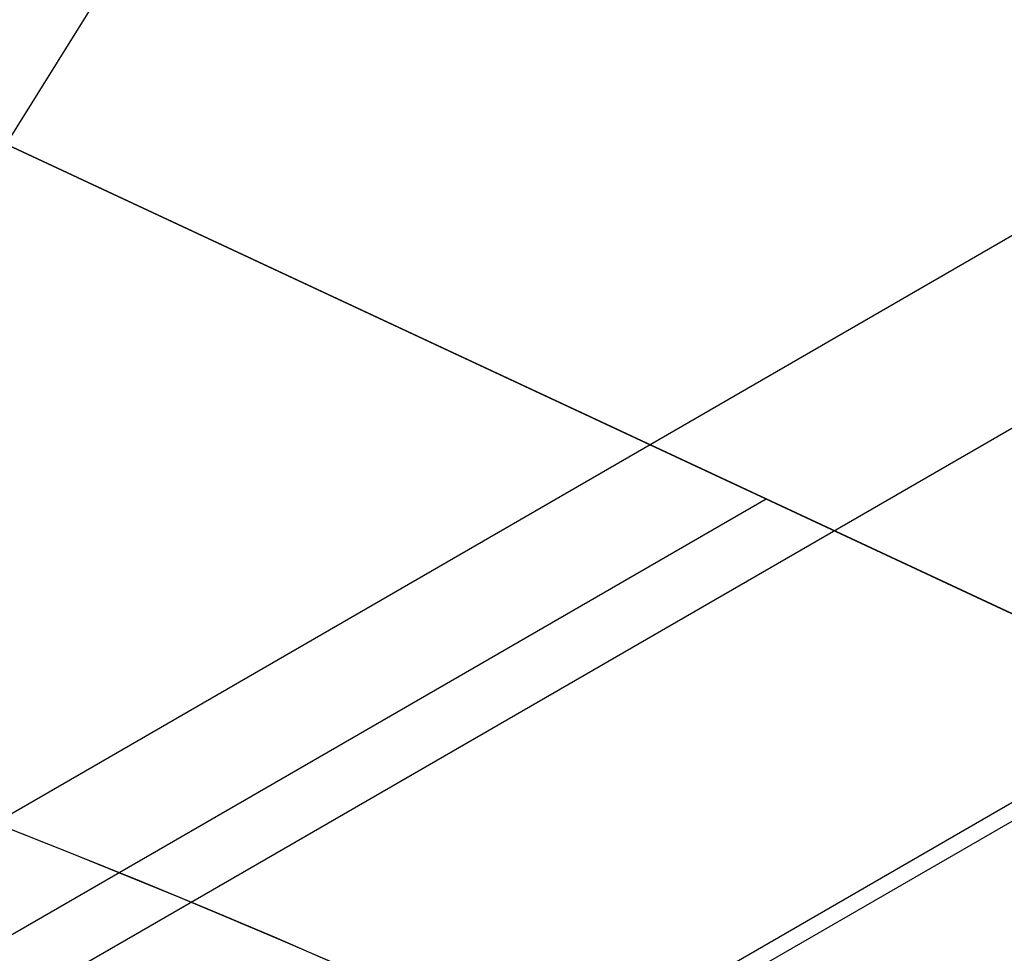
# Model space of a CAD drawing. Extents: x 12963 to 14406, y -2067 to -815.
# Tile 31 of 68: x 13696.84 to 13700.67, y -1582.71 to -1579.08. Entities that reach past the tile are written whole.
import ezdxf

# ---------------------------------------------------------------- set-up
doc = ezdxf.new("R2010")
doc.units = 0
doc.layers.get('0').update_dxf_attribs({"linetype": 'CONTINUOUS'})
doc.layers.add('COLOR', color=7, linetype='CONTINUOUS')
doc.layers.add('LUZ', color=7, linetype='CONTINUOUS')

msp = doc.modelspace()

# ---------------------------------------------------------------- linework, layer by layer
for p, q in [((13705.95651096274, -1576.880930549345, 105.1250029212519), (13640.22927284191, -1614.828569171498, 105.1250029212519)), ((13691.75213756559, -1577.216808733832, 258.0844421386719), (13709.1423092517, -1585.328927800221, 258.0844421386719)), ((13691.75213756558, -1577.216808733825, 261.0844421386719), (13709.1423092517, -1585.328927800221, 261.0844421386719)), ((13709.1423092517, -1585.32892780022, 259.5844421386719), (13691.75213756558, -1577.216808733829, 259.5844421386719)), ((13703.39267529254, -1579.109755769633, 51.12500292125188), (13643.44140993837, -1613.722634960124, 51.12500292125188)), ((13704.04743158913, -1580.187553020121, 199.6250029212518), (13644.04743158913, -1614.828569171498, 199.6250029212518)), ((13703.98465060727, -1580.296292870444, 200.6250029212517), (13644.17299355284, -1614.828569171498, 200.6250029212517)), ((13699.73945809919, -1580.942711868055, 258.0844421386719), (13695.51098319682, -1583.384022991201, 258.0844421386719)), ((13700.44722340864, -1581.272868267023, 261.0844421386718), (13700.44722340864, -1581.272868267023, 258.0844421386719))]:
    msp.add_line(p, q)
at = {"extrusion": (-0.2249510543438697, 2.144614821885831e-14, 0.9743700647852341)}
msp.add_lwpolyline([(1579.357341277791, 13410.63037576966), (1578.843227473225, 13410.32278646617), (1578.33109990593, 13410.01044587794), (1577.821019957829, 13409.6933725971), (1577.31304882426, 13409.37158631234), (1576.807247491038, 13409.04510780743), (1576.303676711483, 13408.7139589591), (1575.80239698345, 13408.37816273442), (1575.303468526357, 13408.03774318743), (1574.806951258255, 13407.69272545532), (1574.312904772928, 13407.34313575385), (1573.821388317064, 13406.9890013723), (1573.332460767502, 13406.63035066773), (1572.846180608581, 13406.26721305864), (1572.362605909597, 13405.89961901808), (1571.881794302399, 13405.52760006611), (1571.403802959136, 13405.15118876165), (1570.928688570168, 13404.77041869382), (1570.456507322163, 13404.38532447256), (1569.987314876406, 13403.99594171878), (1569.521166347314, 13403.60230705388), (1569.058116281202, 13403.20445808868), (1568.598218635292, 13402.80243341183), (1568.141526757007, 13402.39627257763), (1567.688093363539, 13401.98601609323), (1567.237970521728, 13401.57170540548), (1566.791209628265, 13401.15338288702), (1566.34786139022, 13400.73109182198), (1565.907975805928, 13400.30487639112), (1565.471602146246, 13399.87478165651), (1565.038788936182, 13399.4408535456), (1564.609583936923, 13399.00313883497), (1564.184034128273, 13398.5616851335), (1563.762185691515, 13398.11654086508), (1563.344083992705, 13397.66775525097), (1562.929773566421, 13397.21537829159), (1562.519298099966, 13396.75946074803), (1562.11270041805, 13396.30005412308), (1561.71002246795, 13395.83721064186), (1561.311305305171, 13395.37098323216), (1560.916589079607, 13394.90142550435), (1560.525913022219, 13394.42859173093), (1560.139315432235, 13393.95253682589), (1559.756833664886, 13393.47331632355), (1559.37850411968, 13392.99098635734), (1559.004362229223, 13392.50560363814), (1558.634442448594, 13392.01722543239), (1558.268778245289, 13391.52590954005), (1557.90740208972, 13391.03171427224), (1557.550345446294, 13390.53469842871), (1557.197638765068, 13390.03492127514), (1556.849311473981, 13389.53244252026), (1556.50539197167, 13389.02732229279), (1556.165907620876, 13388.51962111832), (1555.830884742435, 13388.00939989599), (1555.50034860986, 13387.49671987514), (1555.174323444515, 13386.98164263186), (1554.852832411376, 13386.46423004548), (1554.53589761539, 13385.944544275), (1554.223540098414, 13385.42264773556), (1553.915779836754, 13384.89860307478), (1553.61263573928, 13384.37247314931), (1553.314125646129, 13383.8443210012), (1553.02026632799, 13383.31420983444), (1552.731073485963, 13382.78220299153), (1552.44656175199, 13382.24836393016), (1552.166744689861, 13381.71275619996), (1551.891634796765, 13381.17544341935), (1551.621243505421, 13380.63648925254), (1551.355581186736, 13380.09595738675), (1551.094657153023, 13379.55391150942), (1550.838479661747, 13379.01041528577), (1550.587055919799, 13378.46553233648), (1550.340392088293, 13377.91932621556), (1550.098493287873, 13377.37186038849), (1549.861363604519, 13376.82319821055), (1549.629006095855, 13376.27340290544), (1549.401422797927, 13375.72253754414), (1549.178614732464, 13375.17066502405), (1548.960581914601, 13374.61784804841), (1548.747323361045, 13374.06414910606), (1548.538837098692, 13373.50963045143), (1548.335120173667, 13372.95435408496), (1548.136168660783, 13372.39838173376), (1547.941977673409, 13371.84177483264), (1547.752541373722, 13371.28459450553), (1547.567852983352, 13370.7269015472), (1547.38790479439, 13370.16875640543), (1547.212688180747, 13369.61021916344), (1547.042193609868, 13369.05134952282), (1546.876410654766, 13368.49220678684), (1546.715328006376, 13367.93284984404), (1546.558933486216, 13367.37333715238), (1546.407214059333, 13366.81372672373), (1546.260155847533, 13366.25407610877), (1546.117744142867, 13365.69444238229), (1545.979963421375, 13365.13488212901), (1545.846797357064, 13364.57545142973), (1545.718228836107, 13364.01620584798), (1545.594239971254, 13363.45720041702), (1545.474812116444, 13362.89848962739), (1545.359925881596, 13362.34012741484), (1545.249561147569, 13361.78216714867), (1545.143697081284, 13361.22466162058), (1545.042312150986, 13360.66766303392), (1544.945384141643, 13360.11122299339), (1544.852890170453, 13359.55539249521), (1544.764806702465, 13359.0002219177), (1544.681109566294, 13358.44576101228), (1544.601773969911, 13357.892058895), (1544.526774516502, 13357.33916403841), (1544.456085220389, 13356.78712426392), (1544.38967952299, 13356.2359867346), (1544.327530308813, 13355.68579794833), (1544.269609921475, 13355.13660373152), (1544.215890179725, 13354.58844923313), (1544.166342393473, 13354.04137891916), (1544.120937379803, 13353.49543656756), (1544.079645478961, 13352.95066526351), (1544.042436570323, 13352.40710739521), (1544.009280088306, 13351.86480464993), (1543.980145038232, 13351.32379801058), (1543.955000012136, 13350.7841277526), (1543.933813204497, 13350.24583344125), (1543.91655242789, 13349.70895392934), (1543.903185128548, 13349.17352735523), (1543.89367840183, 13348.63959114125), (1543.887999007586, 13348.10718199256), (1543.886113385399, 13347.57633589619), (1543.887865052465, 13347.06469261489), (1543.893140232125, 13346.55159596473), (1543.901968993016, 13346.03707813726), (1543.914381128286, 13345.52117194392), (1543.93040614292, 13345.00391081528), (1543.950073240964, 13344.48532880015), (1543.973411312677, 13343.96546056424), (1544.000448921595, 13343.44434138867), (1544.031214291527, 13342.92200716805), (1544.06573529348, 13342.39849440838), (1544.104039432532, 13341.87384022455), (1544.146153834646, 13341.34808233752), (1544.192105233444, 13340.82125907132), (1544.241919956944, 13340.29340934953), (1544.295623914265, 13339.76457269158), (1544.353242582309, 13339.23478920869), (1544.414800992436, 13338.70409959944), (1544.480323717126, 13338.17254514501), (1544.54983485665, 13337.64016770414), (1544.623358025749, 13337.1070097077), (1544.700916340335, 13336.5731141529), (1544.78253240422, 13336.0385245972), (1544.868228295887, 13335.50328515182), (1544.958025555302, 13334.96744047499), (1545.051945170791, 13334.43103576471), (1545.150007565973, 13333.89411675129), (1545.252232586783, 13333.35672968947), (1545.358639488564, 13332.81892135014), (1545.46924692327, 13332.28073901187), (1545.584072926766, 13331.74223045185), (1545.703134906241, 13331.2034439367), (1545.826449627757, 13330.66442821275), (1545.954033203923, 13330.12523249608), (1546.08590108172, 13329.58590646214), (1546.222068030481, 13329.0465002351), (1546.36254813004, 13328.5070643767), (1546.507354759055, 13327.96764987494), (1546.656500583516, 13327.42830813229), (1546.80999754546, 13326.88909095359), (1546.967856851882, 13326.35005053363), (1547.130088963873, 13325.8112394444), (1547.296703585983, 13325.27271062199), (1547.467709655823, 13324.73451735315), (1547.643115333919, 13324.19671326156), (1547.822927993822, 13323.65935229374), (1548.007154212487, 13323.1224887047), (1548.195799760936, 13322.58617704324), (1548.388869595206, 13322.05047213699), (1548.586367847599, 13321.51542907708), (1548.788297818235, 13320.98110320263), (1548.994661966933, 13320.44755008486), (1549.20546190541, 13319.914825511), (1549.420698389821, 13319.38298546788), (1549.640371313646, 13318.8520861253), (1549.864479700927, 13318.32218381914), (1550.093021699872, 13317.79333503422), (1550.325994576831, 13317.26559638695), (1550.563394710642, 13316.73902460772), (1550.805217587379, 13316.21367652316), (1551.051457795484, 13315.68960903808), (1551.302109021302, 13315.16687911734), (1551.557164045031, 13314.64554376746), (1551.816614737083, 13314.12566001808), (1552.080452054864, 13313.60728490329), (1552.348666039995, 13313.09047544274), (1552.62124581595, 13312.57528862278), (1552.898179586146, 13312.06178137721), (1553.179454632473, 13311.55001056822), (1553.465057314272, 13311.040032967), (1553.754973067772, 13310.5319052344), (1554.049186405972, 13310.02568390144), (1554.347680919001, 13309.52142534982), (1554.650439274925, 13309.01918579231), (1554.957443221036, 13308.51902125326), (1555.268673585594, 13308.02098754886), (1555.584110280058, 13307.5251402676), (1555.903732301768, 13307.03153475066), (1556.227517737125, 13306.54022607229), (1556.555443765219, 13306.05126902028), (1556.887486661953, 13305.56471807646), (1557.223621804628, 13305.08062739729), (1557.563823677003, 13304.59905079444), (1557.90806587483, 13304.12004171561), (1558.256321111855, 13303.6436532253), (1558.608561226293, 13303.16993798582), (1558.964757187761, 13302.69894823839), (1559.324879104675, 13302.23073578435), (1559.688896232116, 13301.76535196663), (1560.056776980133, 13301.30284765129), (1560.428488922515, 13300.8432732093), (1560.803998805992, 13300.38667849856), (1561.183272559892, 13299.93311284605), (1561.566275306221, 13299.48262503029), (1561.952971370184, 13299.035263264), (1562.34332429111, 13298.59107517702), (1562.737296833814, 13298.15010779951), (1563.134851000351, 13297.71240754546), (1563.535948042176, 13297.27802019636), (1563.940548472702, 13296.84699088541), (1564.348612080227, 13296.41936408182), (1564.760097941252, 13295.99518357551), (1565.174964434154, 13295.57449246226), (1565.593169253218, 13295.15733312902), (1566.014669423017, 13294.74374723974), (1566.439421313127, 13294.33377572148), (1566.867380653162, 13293.92745875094), (1567.298502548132, 13293.52483574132), (1567.732741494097, 13293.12594532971), (1568.170051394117, 13292.73082536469), (1568.610385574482, 13292.33951289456), (1569.053696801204, 13291.95204415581), (1569.499937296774, 13291.56845456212), (1569.949058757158, 13291.18877869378), (1570.401012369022, 13290.81305028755), (1570.855748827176, 13290.44130222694), (1571.313218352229, 13290.07356653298), (1571.773370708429, 13289.70987435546), (1572.236155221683, 13289.35025596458), (1572.701520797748, 13288.99474074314), (1573.16941594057, 13288.64335717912), (1573.639788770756, 13288.29613285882), (1574.112587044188, 13287.95309446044), (1574.587758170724, 13287.61426774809), (1575.065249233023, 13287.27967756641), (1575.545007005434, 13286.94934783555), (1576.026977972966, 13286.62330154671), (1576.511108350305, 13286.30156075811), (1576.997344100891, 13285.98414659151)], dxfattribs=at)
at = {"extrusion": (0.112475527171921, 0.194813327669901, 0.9743700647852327)}
msp.add_lwpolyline([(-12693.92521337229, -5351.365580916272), (-12694.43576296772, -5351.056612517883), (-12694.94430877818, -5350.742947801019), (-12695.45079038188, -5350.424605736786), (-12695.95514755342, -5350.101606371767), (-12696.45732028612, -5349.773970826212), (-12696.9572488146, -5349.441721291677), (-12697.45487363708, -5349.104881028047), (-12697.95013553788, -5348.763474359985), (-12698.44297560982, -5348.417526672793), (-12698.93333527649, -5348.067064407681), (-12699.42115631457, -5347.712115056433), (-12699.90638087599, -5347.352707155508), (-12700.38895150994, -5346.988870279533), (-12700.86881118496, -5346.620635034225), (-12701.34590331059, -5346.248033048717), (-12701.82017175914, -5345.871096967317), (-12702.29156088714, -5345.489860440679), (-12702.76001555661, -5345.104358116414), (-12703.22548115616, -5344.714625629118), (-12703.68790362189, -5344.320699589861), (-12704.14722945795, -5343.922617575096), (-12704.60340575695, -5343.52041811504), (-12705.05638022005, -5343.114140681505), (-12705.5061011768, -5342.703825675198), (-12705.95251760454, -5342.289514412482), (-12706.39557914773, -5341.871249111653), (-12706.83523613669, -5341.449072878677), (-12707.27143960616, -5341.023029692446), (-12707.70414131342, -5340.59316438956), (-12708.13329375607, -5340.159522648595), (-12708.55885018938, -5339.722150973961), (-12708.98076464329, -5339.281096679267), (-12709.39899193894, -5338.836407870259), (-12709.81348770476, -5338.388133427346), (-12710.22420839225, -5337.936322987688), (-12710.63111129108, -5337.481026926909), (-12711.03415454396, -5337.022296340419), (-12711.43329716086, -5336.560183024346), (-12711.82849903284, -5336.094739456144), (-12712.21972094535, -5335.626018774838), (-12712.60692459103, -5335.154074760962), (-12712.99007258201, -5334.678961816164), (-12713.36912846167, -5334.200734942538), (-12713.74405671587, -5333.719449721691), (-12714.11482278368, -5333.235162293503), (-12714.48139306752, -5332.747929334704), (-12714.84373494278, -5332.257808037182), (-12715.2018167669, -5331.764856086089), (-12715.55560788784, -5331.269131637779), (-12715.90507865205, -5330.770693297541), (-12716.25020041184, -5330.269600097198), (-12716.59094553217, -5329.765911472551), (-12716.9272873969, -5329.259687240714), (-12717.25920041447, -5328.75098757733), (-12717.58666002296, -5328.23987299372), (-12717.90964269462, -5327.726404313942), (-12718.22812593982, -5327.210642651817), (-12718.54208831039, -5326.692649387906), (-12718.85150940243, -5326.172486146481), (-12719.15636985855, -5325.650214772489), (-12719.45665136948, -5325.125897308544), (-12719.75233667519, -5324.59959597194), (-12720.04340956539, -5324.071373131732), (-12720.32985487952, -5323.541291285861), (-12720.61165850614, -5323.00941303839), (-12720.88880738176, -5322.475801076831), (-12721.16128948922, -5321.940518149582), (-12721.42909385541, -5321.403627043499), (-12721.69221054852, -5320.865190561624), (-12721.95063067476, -5320.325271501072), (-12722.20434637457, -5319.783932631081), (-12722.45335081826, -5319.241236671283), (-12722.69763820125, -5318.697246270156), (-12722.9372037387, -5318.152023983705), (-12723.17204365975, -5317.605632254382), (-12723.40215520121, -5317.058133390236), (-12723.62753660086, -5316.509589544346), (-12723.84818709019, -5315.960062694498), (-12724.06410688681, -5315.409614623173), (-12724.27529718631, -5314.858306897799), (-12724.48176015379, -5314.306200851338), (-12724.68349891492, -5313.753357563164), (-12724.8805175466, -5313.199837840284), (-12725.07282106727, -5312.645702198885), (-12725.26041542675, -5312.091010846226), (-12725.44330749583, -5311.535823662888), (-12725.62150505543, -5310.980200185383), (-12725.79501678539, -5310.424199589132), (-12725.96385225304, -5309.867880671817), (-12726.12802190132, -5309.311301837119), (-12726.28753703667, -5308.754521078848), (-12726.44240981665, -5308.197595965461), (-12726.59265323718, -5307.640583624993), (-12726.73828111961, -5307.083540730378), (-12726.87930809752, -5306.526523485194), (-12727.01574960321, -5305.969587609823), (-12727.14762185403, -5305.41278832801), (-12727.2749418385, -5304.856180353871), (-12727.39772730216, -5304.299817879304), (-12727.5159967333, -5303.74375456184), (-12727.6297693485, -5303.188043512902), (-12727.73906507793, -5302.632737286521), (-12727.84390455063, -5302.07788786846), (-12727.94430907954, -5301.523546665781), (-12728.04030064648, -5300.969764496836), (-12728.13190188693, -5300.416591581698), (-12728.21913607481, -5299.864077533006), (-12728.30202710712, -5299.312271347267), (-12728.38059948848, -5298.761221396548), (-12728.45487831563, -5298.210975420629), (-12728.52488926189, -5297.661580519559), (-12728.59065856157, -5297.113083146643), (-12728.65221299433, -5296.565529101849), (-12728.70957986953, -5296.018963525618), (-12728.76278701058, -5295.473430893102), (-12728.81186273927, -5294.9289750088), (-12728.85683586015, -5294.385639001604), (-12728.89773564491, -5293.843465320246), (-12728.93459181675, -5293.302495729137), (-12728.96743453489, -5292.762771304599), (-12728.99629437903, -5292.224332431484), (-12729.02120233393, -5291.687218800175), (-12729.04218977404, -5291.151469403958), (-12729.05928844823, -5290.617122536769), (-12729.07253046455, -5290.084215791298), (-12729.08194827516, -5289.552786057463), (-12729.0875746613, -5289.022869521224), (-12729.08944271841, -5288.494501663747), (-12729.08764350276, -5287.975960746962), (-12729.08222485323, -5287.455927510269), (-12729.07315547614, -5286.934435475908), (-12729.06040436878, -5286.411518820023), (-12729.04394083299, -5285.887212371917), (-12729.02373448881, -5285.36155161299), (-12728.99975528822, -5284.834572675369), (-12728.97197352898, -5284.306312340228), (-12728.94035986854, -5283.776808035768), (-12728.90488533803, -5283.246097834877), (-12728.8655213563, -5282.714220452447), (-12728.822239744, -5282.181215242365), (-12728.77501273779, -5281.647122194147), (-12728.72381300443, -5281.111981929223), (-12728.6686136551, -5280.575835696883), (-12728.60938825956, -5280.038725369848), (-12728.54611086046, -5279.500693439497), (-12728.47875598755, -5278.961783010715), (-12728.40729867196, -5278.422037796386), (-12728.33171446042, -5277.8815021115), (-12728.25197942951, -5277.340220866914), (-12728.16807019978, -5276.798239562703), (-12728.07996394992, -5276.255604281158), (-12727.98763843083, -5275.712361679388), (-12727.89107197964, -5275.168558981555), (-12727.79024353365, -5274.624243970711), (-12727.68513264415, -5274.079464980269), (-12727.57571949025, -5273.53427088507), (-12727.46198489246, -5272.988711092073), (-12727.34391032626, -5272.442835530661), (-12727.22147793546, -5271.896694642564), (-12727.09467054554, -5271.350339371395), (-12726.96347167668, -5270.803821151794), (-12726.82786555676, -5270.257191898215), (-12726.68783713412, -5269.710503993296), (-12726.54337209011, -5269.163810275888), (-12726.39445685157, -5268.617164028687), (-12726.24107860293, -5268.070618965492), (-12726.08322529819, -5267.524229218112), (-12725.92088567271, -5266.978049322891), (-12725.75404925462, -5266.432134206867), (-12725.58270637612, -5265.886539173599), (-12725.40684818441, -5265.341319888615), (-12725.22646665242, -5264.796532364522), (-12725.0415545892, -5264.252232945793), (-12724.85210565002, -5263.708478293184), (-12724.6581143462, -5263.165325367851), (-12724.45957605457, -5262.622831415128), (-12724.25648702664, -5262.081053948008), (-12724.04884439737, -5261.540050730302), (-12723.8366461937, -5260.999879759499), (-12723.61989134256, -5260.46059924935), (-12723.39857967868, -5259.922267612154), (-12723.17271195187, -5259.384943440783), (-12722.942289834, -5258.848685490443), (-12722.70731592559, -5258.313552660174), (-12722.46779376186, -5257.779603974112), (-12722.22372781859, -5257.246898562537), (-12721.97512351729, -5256.715495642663), (-12721.7219872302, -5256.185454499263), (-12721.46432628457, -5255.656834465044), (-12721.20214896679, -5255.129694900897), (-12720.9354645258, -5254.604095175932), (-12720.66428317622, -5254.080094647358), (-12720.38861610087, -5253.557752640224), (-12720.10847545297, -5253.037128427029), (-12719.82387435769, -5252.518281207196), (-12719.53482691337, -5252.001270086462), (-12719.24134819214, -5251.486154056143), (-12718.94345424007, -5250.972991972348), (-12718.64116207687, -5250.461842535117), (-12718.33448969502, -5249.952764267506), (-12718.02345605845, -5249.445815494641), (-12717.70808110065, -5248.94105432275), (-12717.38838572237, -5248.438538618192), (-12717.06439178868, -5247.938325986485), (-12716.73612212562, -5247.440473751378), (-12716.40360051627, -5246.945038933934), (-12716.0668516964, -5246.452078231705), (-12715.72590134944, -5245.96164799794), (-12715.38077610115, -5245.473804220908), (-12715.03150351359, -5244.988602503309), (-12714.67811207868, -5244.506098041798), (-12714.32063121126, -5244.026345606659), (-12713.95909124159, -5243.549399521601), (-12713.59352340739, -5243.075313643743), (-12713.22395984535, -5242.604141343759), (-12712.85043358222, -5242.135935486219), (-12712.4729785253, -5241.670748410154), (-12712.09162945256, -5241.208631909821), (-12711.70642200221, -5240.749637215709), (-12711.31739266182, -5240.293814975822), (-12710.92457875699, -5239.841215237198), (-12710.52801843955, -5239.391887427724), (-12710.12775067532, -5238.94588033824), (-12709.7238152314, -5238.503242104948), (-12709.31625266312, -5238.064020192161), (-12708.90510430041, -5237.628261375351), (-12708.49041223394, -5237.196011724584), (-12708.07221930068, -5236.767316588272), (-12707.65056906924, -5236.342220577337), (-12707.22550582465, -5235.920767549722), (-12706.79707455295, -5235.503000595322), (-12706.36532092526, -5235.088962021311), (-12705.93029128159, -5234.678693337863), (-12705.49203261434, -5234.27223524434), (-12705.05059255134, -5233.869627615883), (-12704.60601933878, -5233.47090949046), (-12704.15836182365, -5233.076119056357), (-12703.70766943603, -5232.685293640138), (-12703.253992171, -5232.298469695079), (-12702.79738057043, -5231.915682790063), (-12702.33788570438, -5231.53696759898), (-12701.87555915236, -5231.162357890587), (-12701.41045298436, -5230.791886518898), (-12700.94261974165, -5230.42558541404), (-12700.47211241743, -5230.063485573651), (-12699.99898443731, -5229.705617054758), (-12699.52328963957, -5229.352008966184), (-12699.04508225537, -5229.002689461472), (-12698.56441688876, -5228.657685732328), (-12698.08134849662, -5228.317024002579), (-12697.59593236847, -5227.980729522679), (-12697.10822410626, -5227.648826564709), (-12696.61827960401, -5227.321338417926), (-12696.12615502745, -5226.998287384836), (-12695.63190679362, -5226.679694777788), (-12695.13559155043, -5226.365580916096)], dxfattribs=at)
at = {"extrusion": (0.1124755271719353, 0.1948133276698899, 0.9743700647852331)}
msp.add_lwpolyline([(-12693.01435559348, -5226.365580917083), (-12693.53542520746, -5226.670372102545), (-12694.05454487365, -5226.980022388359), (-12694.57165131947, -5227.29451397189), (-12695.08668143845, -5227.613827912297), (-12695.59957231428, -5227.937944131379), (-12696.11026124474, -5228.266841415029), (-12696.61868576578, -5228.600497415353), (-12697.12478367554, -5228.938888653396), (-12697.62849305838, -5229.281990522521), (-12698.12975230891, -5229.629777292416), (-12698.62850015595, -5229.982222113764), (-12699.12467568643, -5230.339297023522), (-12699.61821836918, -5230.70097295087), (-12700.1090680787, -5231.067219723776), (-12700.5971651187, -5231.438006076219), (-12701.08245024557, -5231.813299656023), (-12701.56486469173, -5232.193067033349), (-12702.04435018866, -5232.577273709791), (-12702.52084898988, -5232.965884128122), (-12702.99430389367, -5233.358861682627), (-12703.4646582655, -5233.756168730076), (-12703.9318560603, -5234.157766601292), (-12704.39584184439, -5234.563615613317), (-12704.85656081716, -5234.973675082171), (-12705.31395883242, -5235.387903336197), (-12705.76798241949, -5235.806257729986), (-12706.21857880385, -5236.228694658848), (-12706.66569592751, -5236.655169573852), (-12707.10928246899, -5237.085636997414), (-12707.54928786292, -5237.520050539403), (-12707.98566231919, -5237.958362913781), (-12708.41835684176, -5238.400525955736), (-12708.84732324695, -5238.84649063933), (-12709.27251418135, -5239.296207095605), (-12709.69388313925, -5239.749624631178), (-12710.11138447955, -5240.206691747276), (-12710.52497344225, -5240.667356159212), (-12710.93460616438, -5241.131564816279), (-12711.34023969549, -5241.599263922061), (-12711.74183201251, -5242.070398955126), (-12712.13934203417, -5242.544914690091), (-12712.53272963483, -5243.022755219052), (-12712.92195565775, -5243.503863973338), (-12713.30698192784, -5243.988183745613), (-12713.68777126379, -5244.47565671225), (-12714.0642874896, -5244.966224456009), (-12714.43649544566, -5245.459827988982), (-12714.80436099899, -5245.956407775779), (-12715.16785105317, -5246.455903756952), (-12715.52693355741, -5246.95825537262), (-12715.88157751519, -5247.463401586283), (-12716.23175299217, -5247.971280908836), (-12716.57743112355, -5248.481831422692), (-12716.91858412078, -5248.994990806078), (-12717.25518527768, -5249.510696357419), (-12717.58720897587, -5250.02888501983), (-12717.91463068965, -5250.549493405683), (-12718.23742699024, -5251.072457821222), (-12718.55557554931, -5251.597714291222), (-12718.86905514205, -5252.125198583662), (-12719.17784564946, -5252.654846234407), (-12719.48192806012, -5253.186592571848), (-12719.78128447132, -5253.72037274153), (-12720.07589808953, -5254.256121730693), (-12720.36575323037, -5254.793774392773), (-12720.65083531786, -5255.333265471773), (-12720.93113088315, -5255.874529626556), (-12721.20662756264, -5256.417501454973), (-12721.47731409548, -5256.962115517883), (-12721.74318032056, -5257.508306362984), (-12722.00421717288, -5258.056008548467), (-12722.26041667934, -5258.605156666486), (-12722.51177195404, -5259.155685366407), (-12722.75827719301, -5259.70752937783), (-12722.99992766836, -5260.260623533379), (-12723.23671972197, -5260.814902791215), (-12723.46865075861, -5261.370302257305), (-12723.6957192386, -5261.926757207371), (-12723.91792466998, -5262.48420310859), (-12724.13526760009, -5263.042575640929), (-12724.34774960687, -5263.601810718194), (-12724.55537328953, -5264.161844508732), (-12724.75814225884, -5264.722613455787), (-12724.95606112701, -5265.284054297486), (-12725.14913549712, -5265.846104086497), (-12725.33737195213, -5266.408700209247), (-12725.52077804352, -5266.971780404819), (-12725.69936227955, -5267.535282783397), (-12725.87313411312, -5268.099145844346), (-12726.04210392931, -5268.663308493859), (-12726.20628303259, -5269.227710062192), (-12726.36568363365, -5269.792290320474), (-12726.52031883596, -5270.356989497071), (-12726.67020262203, -5270.921748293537), (-12726.81534983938, -5271.486507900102), (-12726.95577618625, -5272.05121001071), (-12727.09149819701, -5272.615796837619), (-12727.22253322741, -5273.180211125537), (-12727.34889943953, -5273.744396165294), (-12727.47061578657, -5274.308295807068), (-12727.58770199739, -5274.871854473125), (-12727.70017856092, -5275.43501717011), (-12727.80806671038, -5275.997729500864), (-12727.91138840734, -5276.559937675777), (-12728.01016632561, -5277.121588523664), (-12728.10442383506, -5277.682629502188), (-12728.1941849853, -5278.243008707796), (-12728.27947448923, -5278.802674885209), (-12728.36031770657, -5279.361577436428), (-12728.43674062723, -5279.919666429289), (-12728.50876985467, -5280.476892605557), (-12728.57643258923, -5281.03320738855), (-12728.63975661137, -5281.588562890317), (-12728.69877026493, -5282.142911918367), (-12728.75350244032, -5282.696207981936), (-12728.80398255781, -5283.248405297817), (-12728.85024055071, -5283.799458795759), (-12728.89230684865, -5284.349324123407), (-12728.9302123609, -5284.897957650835), (-12728.96398845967, -5285.445316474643), (-12728.9936669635, -5285.991358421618), (-12729.01928012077, -5286.536042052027), (-12729.04086059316, -5287.079326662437), (-12729.05844143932, -5287.621172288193), (-12729.07205609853, -5288.161539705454), (-12729.08173837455, -5288.700390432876), (-12729.08752241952, -5289.237686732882), (-12729.08944271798, -5289.773391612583), (-12729.08769105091, -5290.285034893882), (-12729.08241587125, -5290.798131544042), (-12729.07358711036, -5291.312649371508), (-12729.06117497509, -5291.828555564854), (-12729.04514996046, -5292.34581669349), (-12729.02548286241, -5292.864398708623), (-12729.0021447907, -5293.384266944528), (-12728.97510718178, -5293.905386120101), (-12728.94434181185, -5294.427720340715), (-12728.9098208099, -5294.951233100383), (-12728.87151667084, -5295.47588728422), (-12728.82940226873, -5296.001645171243), (-12728.78345086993, -5296.528468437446), (-12728.73363614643, -5297.05631815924), (-12728.67993218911, -5297.585154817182), (-12728.62231352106, -5298.114938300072), (-12728.56075511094, -5298.645627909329), (-12728.49523238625, -5299.177182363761), (-12728.42572124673, -5299.709559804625), (-12728.35219807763, -5300.242717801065), (-12728.27463976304, -5300.776613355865), (-12728.19302369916, -5301.311202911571), (-12728.10732780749, -5301.846442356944), (-12728.01753054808, -5302.382287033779), (-12727.92361093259, -5302.918691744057), (-12727.8255485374, -5303.455610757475), (-12727.72332351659, -5303.992997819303), (-12727.61691661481, -5304.530806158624), (-12727.50630918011, -5305.068988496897), (-12727.39148317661, -5305.607497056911), (-12727.27242119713, -5306.146283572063), (-12727.14910647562, -5306.685299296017), (-12727.02152289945, -5307.224495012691), (-12726.88965502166, -5307.763821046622), (-12726.7534880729, -5308.303227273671), (-12726.61300797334, -5308.842663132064), (-12726.46820134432, -5309.382077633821), (-12726.31905551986, -5309.921419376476), (-12726.16555855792, -5310.460636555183), (-12726.0076992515, -5310.999676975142), (-12725.8454671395, -5311.538488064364), (-12725.67885251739, -5312.077016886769), (-12725.50784644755, -5312.615210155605), (-12725.33244076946, -5313.153014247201), (-12725.15262810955, -5313.690375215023), (-12724.96840189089, -5314.227238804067), (-12724.77975634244, -5314.763550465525), (-12724.58668650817, -5315.299255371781), (-12724.38918825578, -5315.834298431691), (-12724.18725828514, -5316.368624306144), (-12723.98089413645, -5316.90217742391), (-12723.77009419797, -5317.434901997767), (-12723.55485771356, -5317.966742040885), (-12723.33518478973, -5318.497641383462), (-12723.11107640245, -5319.027543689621), (-12722.88253440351, -5319.556392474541), (-12722.64956152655, -5320.084131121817), (-12722.41216139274, -5320.610702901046), (-12722.170338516, -5321.136050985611), (-12721.92409830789, -5321.660118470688), (-12721.67344708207, -5322.182848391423), (-12721.41839205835, -5322.704183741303), (-12721.1589413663, -5323.224067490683), (-12720.89510404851, -5323.742442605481), (-12720.62689006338, -5324.25925206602), (-12720.35431028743, -5324.774438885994), (-12720.07737651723, -5325.28794613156), (-12719.79610147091, -5325.799716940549), (-12719.51049878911, -5326.309694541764), (-12719.22058303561, -5326.817822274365), (-12718.9263696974, -5327.324043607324), (-12718.62787518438, -5327.828302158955), (-12718.32511682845, -5328.330541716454), (-12718.01811288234, -5328.830706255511), (-12717.70688251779, -5329.328739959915), (-12717.39144582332, -5329.824587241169), (-12717.07182380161, -5330.318192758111), (-12716.74803836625, -5330.809501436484), (-12716.42011233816, -5331.298458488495), (-12716.08806944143, -5331.785009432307), (-12715.75193429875, -5332.269100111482), (-12715.41173242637, -5332.750676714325), (-12715.06749022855, -5333.229685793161), (-12714.71923499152, -5333.706074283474), (-12714.36699487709, -5334.179789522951), (-12714.01079891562, -5334.650779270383), (-12713.6506769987, -5335.118991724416), (-12713.28665987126, -5335.584375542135), (-12712.91877912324, -5336.046879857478), (-12712.54706718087, -5336.506454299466), (-12712.17155729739, -5336.963049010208), (-12711.79228354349, -5337.416614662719), (-12711.40928079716, -5337.867102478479), (-12711.0225847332, -5338.314464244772), (-12710.63223181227, -5338.758652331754), (-12710.23825926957, -5339.199619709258), (-12709.84070510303, -5339.637319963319), (-12709.43960806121, -5340.071707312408), (-12709.03500763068, -5340.502736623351), (-12708.62694402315, -5340.930363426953), (-12708.21545816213, -5341.354543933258), (-12707.80059166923, -5341.775235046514), (-12707.38238685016, -5342.192394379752), (-12706.96088668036, -5342.605980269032), (-12706.53613479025, -5343.015951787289), (-12706.10817545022, -5343.422268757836), (-12705.67705355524, -5343.824891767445), (-12705.24281460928, -5344.223782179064), (-12704.80550470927, -5344.618902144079), (-12704.3651705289, -5345.010214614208), (-12703.92185930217, -5345.397683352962), (-12703.47561880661, -5345.781272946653), (-12703.02649734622, -5346.160948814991), (-12702.57454373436, -5346.536677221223), (-12702.1198072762, -5346.908425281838), (-12701.66233775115, -5347.276160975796), (-12701.20218539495, -5347.639853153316), (-12700.7394008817, -5347.999471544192), (-12700.27403530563, -5348.354986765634), (-12699.80614016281, -5348.706370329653), (-12699.33576733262, -5349.053594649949), (-12698.8629690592, -5349.396633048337), (-12698.38779793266, -5349.735459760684), (-12697.91030687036, -5350.070049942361), (-12697.43054909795, -5350.400379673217), (-12696.94857813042, -5350.726425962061), (-12696.46444775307, -5351.048166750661), (-12695.97821200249, -5351.365580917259)], dxfattribs=at)
at = {"extrusion": (0.1124755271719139, 0.1948133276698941, 0.9743700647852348)}
msp.add_lwpolyline([(-12699.37540150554, -5226.365580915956), (-12699.85081632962, -5226.700698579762), (-12700.32397979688, -5227.039889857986), (-12700.79484275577, -5227.383131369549), (-12701.26335635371, -5227.730398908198), (-12701.72947205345, -5228.081667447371), (-12702.1931416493, -5228.436911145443), (-12702.65431728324, -5228.796103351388), (-12703.11295146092, -5229.159216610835), (-12703.56899706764, -5229.526222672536), (-12704.02240738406, -5229.897092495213), (-12704.47313610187, -5230.271796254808), (-12704.92113733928, -5230.65030335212), (-12705.36636565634, -5231.032582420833), (-12705.80877607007, -5231.418601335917), (-12706.24832406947, -5231.808327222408), (-12706.68496563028, -5232.20172646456), (-12707.11865722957, -5232.59876471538), (-12707.54935586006, -5232.999406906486), (-12707.97701904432, -5233.403617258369), (-12708.40160484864, -5233.811359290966), (-12708.8230718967, -5234.222595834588), (-12709.241379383, -5234.637289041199), (-12709.65648708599, -5235.055400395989), (-12710.06835538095, -5235.476890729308), (-12710.47694525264, -5235.901720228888), (-12710.88221830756, -5236.329848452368), (-12711.28413678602, -5236.761234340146), (-12711.68266357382, -5237.195836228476), (-12712.07776221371, -5237.633611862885), (-12712.46939691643, -5238.074518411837), (-12712.85753257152, -5238.51851248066), (-12713.24213475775, -5238.965550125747), (-12713.62316975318, -5239.415586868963), (-12714.00060454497, -5239.868577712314), (-12714.37440683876, -5240.324477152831), (-12714.7445450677, -5240.783239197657), (-12715.11098840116, -5241.244817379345), (-12715.47370675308, -5241.70916477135), (-12715.83267078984, -5242.176234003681), (-12716.18785193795, -5242.645977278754), (-12716.53922239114, -5243.118346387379), (-12716.88675511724, -5243.593292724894), (-12717.23042386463, -5244.070767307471), (-12717.57020316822, -5244.550720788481), (-12717.90606835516, -5245.033103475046), (-12718.23799555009, -5245.517865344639), (-12718.56596167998, -5246.004956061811), (-12718.88994447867, -5246.494324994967), (-12719.20992249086, -5246.985921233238), (-12719.52587507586, -5247.479693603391), (-12719.83778241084, -5247.975590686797), (-12720.14562549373, -5248.473560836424), (-12720.44938614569, -5248.973552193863), (-12720.74904701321, -5249.475512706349), (-12721.04459156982, -5249.979390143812), (-12721.33600411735, -5250.485132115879), (-12721.62326978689, -5250.992686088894), (-12721.90637453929, -5251.501999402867), (-12722.18530516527, -5252.013019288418), (-12722.46004928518, -5252.525692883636), (-12722.73059534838, -5253.039967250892), (-12722.99693263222, -5253.555789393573), (-12723.25905124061, -5254.073106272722), (-12723.51694210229, -5254.591864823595), (-12723.77059696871, -5255.112011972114), (-12724.02000841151, -5255.633494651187), (-12724.26516981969, -5256.156259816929), (-12724.50607539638, -5256.680254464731), (-12724.74272015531, -5257.205425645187), (-12724.97509991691, -5257.731720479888), (-12725.20321130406, -5258.25908617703), (-12725.42705173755, -5258.787470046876), (-12725.64661943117, -5259.31681951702), (-12725.86191338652, -5259.847082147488), (-12726.07293338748, -5260.378205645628), (-12726.27967999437, -5260.910137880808), (-12726.48215453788, -5261.442826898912), (-12726.68035911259, -5261.976220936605), (-12726.87429657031, -5262.510268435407), (-12727.0639705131, -5263.044918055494), (-12727.24938528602, -5263.580118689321), (-12727.4305459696, -5264.115819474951), (-12727.60745837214, -5264.651969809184), (-12727.78012902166, -5265.188519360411), (-12727.94856515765, -5265.725418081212), (-12728.11277472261, -5266.262616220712), (-12728.27276635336, -5266.800064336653), (-12728.42854937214, -5267.337713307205), (-12728.58013377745, -5267.875514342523), (-12728.7275302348, -5268.413418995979), (-12728.87075006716, -5268.95137917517), (-12729.00980524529, -5269.489347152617), (-12729.14470837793, -5270.027275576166), (-12729.2754727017, -5270.565117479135), (-12729.40211207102, -5271.102826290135), (-12729.52464094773, -5271.64035584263), (-12729.64307439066, -5272.17766038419), (-12729.75742804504, -5272.714694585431), (-12729.86771813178, -5273.251413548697), (-12729.97396143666, -5273.787772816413), (-12730.07617529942, -5274.323728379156), (-12730.17437760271, -5274.859236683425), (-12730.26858676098, -5275.394254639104), (-12730.3588217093, -5275.928739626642), (-12730.44510189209, -5276.462649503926), (-12730.52744725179, -5276.995942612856), (-12730.60587821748, -5277.528577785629), (-12730.68041569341, -5278.06051435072), (-12730.75108104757, -5278.591712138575), (-12730.81789610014, -5279.122131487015), (-12730.88088311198, -5279.651733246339), (-12730.94006477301, -5280.180478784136), (-12730.99546419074, -5280.708329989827), (-12731.04710487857, -5281.235249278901), (-12731.09501074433, -5281.761199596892), (-12731.13920607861, -5282.286144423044), (-12731.17971554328, -5282.810047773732), (-12731.21656415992, -5283.332874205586), (-12731.24977729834, -5283.854588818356), (-12731.27938066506, -5284.375157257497), (-12731.30540029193, -5284.894545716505), (-12731.32786252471, -5285.412720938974), (-12731.34679401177, -5285.929650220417), (-12731.36222169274, -5286.445301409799), (-12731.37417278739, -5286.959642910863), (-12731.38267478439, -5287.472643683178), (-12731.38775543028, -5287.984273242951), (-12731.38944271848, -5288.49450166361), (-12731.3876952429, -5289.013750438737), (-12731.38243302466, -5289.534449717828), (-12731.37362656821, -5290.056567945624), (-12731.3612466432, -5290.580072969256), (-12731.34526429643, -5291.104932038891), (-12731.32565086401, -5291.63111180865), (-12731.30237798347, -5292.158578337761), (-12731.2754176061, -5292.68729709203), (-12731.24474200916, -5293.217232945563), (-12731.21032380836, -5293.748350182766), (-12731.17213597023, -5294.280612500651), (-12731.13015182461, -5294.81398301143), (-12731.08434507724, -5295.348424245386), (-12731.03468982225, -5295.883898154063), (-12730.98116055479, -5296.420366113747), (-12730.92373218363, -5296.957788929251), (-12730.86238004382, -5297.496126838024), (-12730.79707990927, -5298.03533951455), (-12730.72780800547, -5298.575386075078), (-12730.65454102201, -5299.116225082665), (-12730.57725612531, -5299.65781455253), (-12730.49593097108, -5300.200111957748), (-12730.41054371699, -5300.743074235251), (-12730.32107303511, -5301.286657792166), (-12730.22749812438, -5301.830818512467), (-12730.12979872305, -5302.375511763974), (-12730.02795512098, -5302.920692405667), (-12729.9219481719, -5303.46631479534), (-12729.81175930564, -5304.012332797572), (-12729.69737054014, -5304.558699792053), (-12729.57876449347, -5305.10536868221), (-12729.45592439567, -5305.652291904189), (-12729.32883410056, -5306.199421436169), (-12729.19747809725, -5306.746708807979), (-12729.06184152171, -5307.294105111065), (-12728.92191016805, -5307.841561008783), (-12728.77767049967, -5308.389026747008), (-12728.62910966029, -5308.93645216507), (-12728.47621548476, -5309.483786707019), (-12728.31897650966, -5310.030979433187), (-12728.15738198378, -5310.577979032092), (-12727.99142187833, -5311.124733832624), (-12727.82108689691, -5311.671191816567), (-12727.64636848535, -5312.217300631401), (-12727.46725884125, -5312.763007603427), (-12727.28375092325, -5313.308259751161), (-12727.09583846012, -5313.853003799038), (-12726.90351595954, -5314.397186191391), (-12726.70677871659, -5314.940753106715), (-12726.50562282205, -5315.483650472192), (-12726.30004517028, -5316.025823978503), (-12726.09004346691, -5316.567219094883), (-12725.87561623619, -5317.107781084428), (-12725.65676282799, -5317.647455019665), (-12725.43348342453, -5318.186185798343), (-12725.20577904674, -5318.72391815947), (-12724.97365156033, -5319.260596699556), (-12724.73710368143, -5319.796165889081), (-12724.49613898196, -5320.330570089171), (-12724.25076189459, -5320.863753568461), (-12724.0009777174, -5321.395660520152), (-12723.74679261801, -5321.926235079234), (-12723.48821363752, -5322.455421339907), (-12723.22524869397, -5322.983163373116), (-12722.95790658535, -5323.509405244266), (-12722.68619699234, -5324.034091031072), (-12722.41013048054, -5324.557164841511), (-12722.12971850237, -5325.078570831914), (-12721.84497339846, -5325.598253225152), (-12721.55590839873, -5326.116156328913), (-12721.26253762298, -5326.632224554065), (-12720.96487608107, -5327.146402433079), (-12720.66293967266, -5327.658634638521), (-12720.35674518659, -5328.168866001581), (-12720.04631029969, -5328.677041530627), (-12719.73165357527, -5329.183106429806), (-12719.41279446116, -5329.687006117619), (-12719.08975328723, -5330.188686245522), (-12718.76255126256, -5330.688092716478), (-12718.4312104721, -5331.185171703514), (-12718.09575387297, -5331.679869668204), (-12717.75620529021, -5332.172133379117), (-12717.41258941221, -5332.661909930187), (-12717.06493178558, -5333.149146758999), (-12716.71325880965, -5333.633791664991), (-12716.35759773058, -5334.115792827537), (-12715.99797663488, -5334.595098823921), (-12715.63442444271, -5335.071658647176), (-12715.26697090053, -5335.545421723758), (-12714.89564657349, -5336.016337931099), (-12714.52048283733, -5336.484357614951), (-12714.14151186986, -5336.94943160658), (-12713.75876664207, -5337.411511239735), (-12713.37228090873, -5337.870548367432), (-12712.98208919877, -5338.326495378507), (-12712.58822680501, -5338.779305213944), (-12712.19072977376, -5339.228931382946), (-12711.78963489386, -5339.675327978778), (-12711.38497968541, -5340.118449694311), (-12710.97680238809, -5340.558251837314), (-12710.56514194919, -5340.994690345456), (-12710.15003801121, -5341.427721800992), (-12709.73153089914, -5341.857303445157), (-12709.30966160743, -5342.283393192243), (-12708.88447178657, -5342.705949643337), (-12708.45600372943, -5343.12493209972), (-12708.02430035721, -5343.54030057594), (-12707.58940520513, -5343.952015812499), (-12707.15136240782, -5344.360039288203), (-12706.71021668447, -5344.764333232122), (-12706.26601332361, -5345.164860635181), (-12705.81879816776, -5345.561585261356), (-12705.36861759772, -5345.954471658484), (-12704.91551851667, -5346.343485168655), (-12704.45954833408, -5346.728591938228), (-12704.00075494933, -5347.109758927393), (-12703.53918673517, -5347.486953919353), (-12703.07489252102, -5347.860145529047), (-12702.607921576, -5348.229303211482), (-12702.1383235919, -5348.594397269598), (-12701.66614866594, -5348.955398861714), (-12701.19144728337, -5349.312280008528), (-12700.71427029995, -5349.665013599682), (-12700.2346689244, -5350.013573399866), (-12699.75269470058, -5350.357934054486), (-12699.26839948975, -5350.698071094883), (-12698.78183545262, -5351.033960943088), (-12698.2930550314, -5351.365580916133)], dxfattribs=at)
at = {"extrusion": (0, 0, -1)}
for centre, radius, start, end in [((-13684.04743158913, -1614.828569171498, -259.6250029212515), 65.00000000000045, 329.9999999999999, 149.9999999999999), ((-13684.04743158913, -1614.828569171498, -89.37470231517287), 70.9424557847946, 330.0000000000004, 150.0000000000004), ((-13684.04743158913, -1614.828569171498, -46.50000292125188), 70.9424557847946, 330.0000000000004, 150.0000000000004), ((-13684.04743158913, -1614.828569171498, -259.6250029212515), 64, 330.0000000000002, 150.0000000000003), ((-13684.04743158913, -1614.828569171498, -88.12500292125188), 52.09123273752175, 330.0000000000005, 150.0000000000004), ((-13684.04743158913, -1614.828569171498, -62.12500292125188), 47.03455676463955, 330.0000000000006, 150.0000000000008), ((-13684.04743158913, -1614.828569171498, -199.6250029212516), 39.9999999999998, 330.0000000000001, 150.0000000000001), ((-13684.04743158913, -1614.828569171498, -89.37470231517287), 70.94245578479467, 150.0000000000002, 330.0000000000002), ((-13684.04743158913, -1614.828569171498, -46.50000292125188), 70.94245578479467, 150.0000000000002, 330.0000000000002), ((-13684.04743158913, -1614.828569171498, -259.6250029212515), 65.00000000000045, 149.9999999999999, 329.9999999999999)]:
    msp.add_arc(centre, radius, start, end, dxfattribs=at)
for centre, radius, start, end in [((13684.04743158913, -1614.828569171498, 89.37470231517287), 73.2424557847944, 29.99999999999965, 209.9999999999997), ((13684.04743158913, -1614.828569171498, 46.50000292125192), 71.74245578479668, 52.49999999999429, 187.5000000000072), ((13684.04743163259, -1614.828569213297, 88.63012703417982), 71.44457953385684, 30.00000004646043, 209.9999999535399), ((13684.04743158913, -1614.828569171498, 89.05580518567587), 71.21139006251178, 29.99999999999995, 210.0000000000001), ((13684.04743158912, -1614.828569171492, 88.1250029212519), 70.93945536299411, 74.99999999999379, 165.0000000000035), ((13684.04743158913, -1614.828569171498, 245.6831232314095), 65.00000000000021, 29.99999999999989, 209.9999999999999), ((13684.04743158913, -1614.828569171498, 245.6831232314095), 64.00000000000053, 29.99999999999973, 209.9999999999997), ((13684.04743158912, -1614.828569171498, 211.3914713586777), 58.0132689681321, 29.99999999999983, 210), ((13684.04743158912, -1614.828569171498, 212.0545527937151), 57.26209357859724, 30.00000000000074, 209.9999999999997), ((13684.04743158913, -1614.828569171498, 67.12500292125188), 53.58193971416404, 29.99999999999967, 209.9999999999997), ((13684.04743158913, -1614.828569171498, 65.62055118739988), 53.58193971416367, 29.99999999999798, 209.999999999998), ((13684.04743158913, -1614.828569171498, 67.12500292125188), 52.0912327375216, 29.99999999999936, 209.9999999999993), ((13684.04743158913, -1614.828569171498, 77.62500292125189), 52.09123273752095, 29.99999999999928, 209.9999999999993), ((13684.04743158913, -1614.828569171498, 105.1250029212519), 43.81815874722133, 30.00000000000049, 210.0000000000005), ((13684.04743158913, -1614.828569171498, 52.53957701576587), 42.50584972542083, 30.00000000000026, 210.0000000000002), ((13684.04743158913, -1614.828569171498, 51.125002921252), 40.62840747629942, 59.99999999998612, 90.00000000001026), ((13684.04743158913, -1614.828569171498, 200.6250029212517), 39.87443803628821, 30.00000000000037, 210.0000000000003), ((13684.04743158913, -1614.828569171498, 89.37470231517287), 73.24245578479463, 209.9999999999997, 29.99999999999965), ((13684.04743157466, -1614.828569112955, 88.63012703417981), 71.44457953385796, 210.0000000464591, 29.99999995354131), ((13684.04743158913, -1614.828569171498, 89.05580518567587), 71.21139006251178, 210.0000000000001, 29.99999999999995), ((13684.04743158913, -1614.828569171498, 245.6831232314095), 64.99999999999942, 209.9999999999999, 29.99999999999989)]:
    msp.add_arc(centre, radius, start, end)
at = {"layer": 'COLOR', "extrusion": (0, 0, -1)}
for centre, radius, start, end in [((-13684.04743872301, -1614.828586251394, 10.54089386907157), 152.392098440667, 333.3815781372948, 153.3815781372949), ((-13684.04743872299, -1614.828586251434, -22.44590218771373), 75.00000000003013, 63.38157813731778, 153.3815781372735), ((-13684.04743872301, -1614.828586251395, -32.97295255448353), 75.00000000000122, 63.38157813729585, 243.3815781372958), ((-13684.04743872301, -1614.828586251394, -18.68835025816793), 83.81579491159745, 333.3815781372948, 153.3815781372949), ((-13684.047438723, -1614.828586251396, -43.50000292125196), 73.00000000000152, 63.38157813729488, 243.3815781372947), ((-13684.047438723, -1614.828586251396, -43.50000292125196), 73.00000000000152, 63.38157813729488, 243.3815781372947), ((-13684.04743872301, -1614.828586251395, -33.3991820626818), 73.00000000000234, 63.3815781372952, 243.3815781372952), ((-13684.04743872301, -1614.828586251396, -43.50000292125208), 75.00000000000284, 63.38157813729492, 243.3815781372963), ((-13684.04743872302, -1614.828586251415, -26.2000005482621), 61.09154780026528, 333.3815781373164, 153.3815781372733), ((-13684.04743872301, -1614.828586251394, 10.54089386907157), 152.3920984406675, 153.3815781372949, 333.3815781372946), ((-13684.05554107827, -1614.824543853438, -28.2000005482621), 59.50000000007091, 333.3815781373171, 153.3815781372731), ((-13684.05554107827, -1614.824543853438, -26.2000005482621), 59.50000000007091, 333.3815781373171, 153.3815781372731), ((-13684.04743872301, -1614.828586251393, -43.50000292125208), 75.00000000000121, 243.3815781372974, 63.38157813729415), ((-13684.04743872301, -1614.828586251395, -32.97295255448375), 74.9999999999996, 243.3815781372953, 63.38157813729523), ((-13684.047438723, -1614.828586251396, -43.50000292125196), 73.0000000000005, 243.3815781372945, 63.38157813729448), ((-13684.047438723, -1614.828586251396, -43.50000292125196), 73.0000000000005, 243.3815781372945, 63.38157813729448), ((-13684.04743872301, -1614.828586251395, -33.39918206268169), 72.99999999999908, 243.3815781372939, 63.38157813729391), ((-13684.05554107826, -1614.824543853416, -27.2000005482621), 59.5000000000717, 333.381578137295, 153.381578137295), ((-13684.05554107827, -1614.824543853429, -38.60000054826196), 35.0000000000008, 333.3815781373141, 153.3815781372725), ((-13684.04743872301, -1614.828586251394, -18.68835025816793), 83.81579491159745, 153.3815781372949, 333.3815781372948), ((-13684.05554107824, -1614.82454385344, -38.60000054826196), 32.50000000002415, 96.02693847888, 153.3815781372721)]:
    msp.add_arc(centre, radius, start, end, dxfattribs=at)
at = {"layer": 'COLOR'}
for centre, radius, start, end in [((13684.04743872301, -1614.828586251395, -35.79999945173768), 153, 26.61842186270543, 206.618421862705), ((13684.04743872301, -1614.828586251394, -11.46081713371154), 152.9999999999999, 26.61842186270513, 206.6184218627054), ((13684.04743872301, -1614.828586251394, -23.63040829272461), 153.0000000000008, 26.61842186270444, 206.6184218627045), ((13684.047438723, -1614.828586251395, -10.90949982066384), 152.8342956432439, 26.61842186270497, 206.6184218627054), ((13684.04743872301, -1614.828586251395, -35.79999945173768), 150, 26.61842186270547, 206.618421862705), ((13684.04743872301, -1614.828586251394, -11.46081713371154), 153, 206.6184218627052, 26.6184218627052), ((13684.04743872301, -1614.828586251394, -35.79999945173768), 153, 206.6184218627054, 26.61842186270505), ((13684.04743872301, -1614.828586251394, -23.63040829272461), 153.0000000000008, 206.618421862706, 26.61842186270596), ((13684.047438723, -1614.828586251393, -10.90949982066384), 152.8342956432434, 206.6184218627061, 26.61842186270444), ((13684.04743872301, -1614.828586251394, -35.79999945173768), 150, 206.6184218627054, 26.61842186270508), ((13684.05554107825, -1614.824543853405, 30.300000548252), 34.99999999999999, 26.61842186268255, 206.6184218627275), ((13684.05554107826, -1614.824543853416, 34.45000054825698), 35.0000000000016, 26.61842186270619, 206.6184218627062)]:
    msp.add_arc(centre, radius, start, end, dxfattribs=at)
at = {"layer": 'LUZ'}
for p, q in [((13757.39385084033, -1482.552865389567, -34.04999945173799), (13597.32291072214, -1738.745569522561, -34.04999945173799)), ((13757.39385084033, -1482.552865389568, -32.549999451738), (13597.32291072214, -1738.745569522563, -32.549999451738))]:
    msp.add_line(p, q, dxfattribs=at)

doc.saveas('drawing.dxf')
